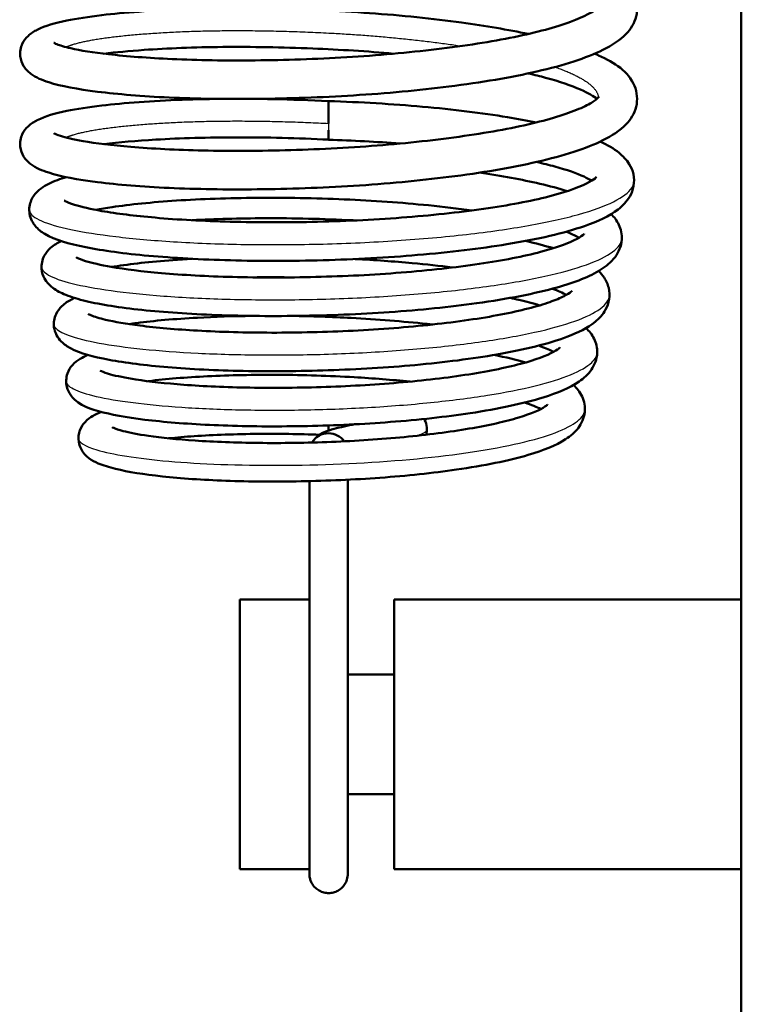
# Model space of a CAD drawing. Header units: millimetres. Extents: x 155 to 950, y -844 to 1327.
# Tile 4 of 58: x 252 to 271, y 87 to 113. Entities that reach past the tile are written whole.
import ezdxf

# ---------------------------------------------------------------- set-up
doc = ezdxf.new("R2010")
doc.units = ezdxf.units.MM
doc.header["$LTSCALE"] = 0.75
doc.layers.add('Visible', color=7, linetype='Continuous', lineweight=50)
doc.layers.add('Visible Narrow', color=7, linetype='Continuous', lineweight=25)

msp = doc.modelspace()

# ---------------------------------------------------------------- linework, layer by layer
at = {"layer": 'Visible'}
for p, q in [((271.063, 83.194, 27.449), (271.063, 192.994, 27.449)), ((258.063, 97.694, 21.449), (259.864, 97.694, 21.449)), ((262.063, 97.694, 21.449), (271.063, 97.694, 21.449)), ((260.861, 95.744, 21.449), (262.063, 95.744, 21.449)), ((260.861, 92.644, 21.449), (262.063, 92.644, 21.449)), ((258.063, 90.694, 21.449), (259.864, 90.694, 21.449)), ((262.063, 90.694, 21.449), (271.063, 90.694, 21.449))]:
    msp.add_line(p, q, dxfattribs=at)
at = {"layer": 'Visible', "extrusion": (1, -3.92813e-10, -2.36661e-10)}
msp.add_arc((110.113, 15.542, 260.363), 0.5, 0.1404, 98.9739, dxfattribs=at)
at = {"layer": 'Visible', "extrusion": (1, 3.839e-13, -1.5492e-12)}
msp.add_arc((110.113, 15.542, 260.363), 0.5, 120.7537, 180, dxfattribs=at)
at = {"layer": 'Visible', "extrusion": (1, 0, 0)}
msp.add_arc((102.454, 15.912, 260.363), 0.5, 120.0351, 140.0355, dxfattribs=at)
at = {"layer": 'Visible', "extrusion": (-0.083932, -0.159814, 0.983572)}
for start, end in [(117.3189, 177.1672), (63.3877, 117.3189)]:
    msp.add_arc((183.31, 211.386, -16.69), 0.5, start, end, dxfattribs=at)
at = {"layer": 'Visible', "extrusion": (-1, 0, 0)}
for centre in [(-94.194, 21.449, -258.063), (-94.194, 21.449, -262.063)]:
    msp.add_arc(centre, 3.5, 0, 180, dxfattribs=at)
at = {"layer": 'Visible'}
for points, knots in [([(267.261, 114.187, 20.315), (267.296, 114.172, 20.375), (267.33, 114.157, 20.437), (267.789, 113.946, 21.283), (268.13, 113.734, 22.141), (268.362, 113.188, 23.305), (268.381, 112.988, 23.651), (268.292, 112.632, 24.348), (268.194, 112.481, 24.706), (267.915, 112.189, 25.552), (267.713, 112.06, 26.044), (267.043, 111.727, 27.361), (266.464, 111.542, 28.155), (265.104, 111.229, 29.431), (264.32, 111.098, 29.947), (262.701, 110.894, 30.634), (261.855, 110.815, 30.839), (260.176, 110.709, 30.959), (259.323, 110.68, 30.883), (257.709, 110.662, 30.467), (256.928, 110.675, 30.125), (255.529, 110.739, 29.222), (254.896, 110.792, 28.647), (253.847, 110.922, 27.342), (253.426, 111, 26.594), (252.93, 111.16, 25.387), (252.785, 111.217, 24.94), (252.578, 111.372, 24.309), (252.512, 111.434, 24.115), (252.413, 111.593, 23.788), (252.378, 111.681, 23.649), (252.354, 111.889, 23.356), (252.378, 112.008, 23.196), (252.463, 112.186, 22.879), (252.517, 112.251, 22.72), (252.649, 112.375, 22.32), (252.728, 112.423, 22.075), (253.017, 112.568, 21.22), (253.261, 112.637, 20.611), (253.834, 112.755, 19.572), (254.138, 112.802, 19.124), (255.066, 112.911, 18.019), (255.781, 112.964, 17.416), (257.296, 113.019, 16.543), (258.105, 113.024, 16.238), (259.747, 112.992, 15.91), (260.602, 112.955, 15.881), (262.25, 112.836, 16.09), (263.064, 112.752, 16.331), (264.432, 112.565, 16.988), (265.018, 112.466, 17.377), (265.54, 112.354, 17.829)], [107.169127, 107.169127, 107.169127, 107.169127, 107.190615, 107.190615, 107.464965, 107.464965, 107.582446, 107.582446, 107.701109, 107.701109, 107.863836, 107.863836, 108.155366, 108.155366, 108.431114, 108.431114, 108.686474, 108.686474, 108.936959, 108.936959, 109.186278, 109.186278, 109.436877, 109.436877, 109.690065, 109.690065, 109.831244, 109.831244, 109.894777, 109.894777, 109.944308, 109.944308, 110.002931, 110.002931, 110.056365, 110.056365, 110.134577, 110.134577, 110.330573, 110.330573, 110.492276, 110.492276, 110.764749, 110.764749, 111.017112, 111.017112, 111.267328, 111.267328, 111.516756, 111.516756, 111.725896, 111.725896, 111.725896, 111.725896]), ([(253.241, 112.124, 24.624), (253.241, 112.124, 24.63), (253.241, 112.124, 24.636), (253.242, 112.123, 24.893), (253.27, 112.107, 25.145), (253.393, 112.058, 25.801), (253.518, 112.019, 26.204), (253.927, 111.927, 27.167), (254.263, 111.873, 27.716), (255.126, 111.776, 28.78), (255.688, 111.731, 29.285), (256.963, 111.673, 30.127), (257.701, 111.662, 30.458), (259.229, 111.677, 30.87), (260.04, 111.704, 30.953), (261.627, 111.799, 30.86), (262.424, 111.87, 30.682), (263.892, 112.047, 30.089), (264.583, 112.154, 29.668), (265.757, 112.394, 28.646), (266.261, 112.531, 28.035), (266.994, 112.801, 26.72), (267.246, 112.948, 25.998), (267.363, 113.055, 25.005), (267.374, 113.073, 24.748), (267.374, 113.073, 24.49)], [5.925166, 5.925166, 5.925166, 5.925166, 5.927007, 5.927007, 6.002397, 6.002397, 6.127857, 6.127857, 6.317759, 6.317759, 6.53983, 6.53983, 6.776327, 6.776327, 7.014642, 7.014642, 7.254117, 7.254117, 7.492509, 7.492509, 7.726743, 7.726743, 7.951379, 7.951379, 8.028447, 8.028447, 8.028447, 8.028447]), ([(267.261, 111.843, 19.934), (267.296, 111.828, 19.995), (267.33, 111.813, 20.056), (267.789, 111.601, 20.903), (268.13, 111.39, 21.76), (268.362, 110.844, 22.924), (268.381, 110.644, 23.27), (268.292, 110.288, 23.967), (268.194, 110.137, 24.325), (267.915, 109.844, 25.172), (267.713, 109.716, 25.663), (267.043, 109.383, 26.98), (266.464, 109.198, 27.775), (265.104, 108.885, 29.051), (264.32, 108.754, 29.566), (262.701, 108.549, 30.253), (261.855, 108.47, 30.458), (260.176, 108.365, 30.579), (259.323, 108.336, 30.502), (257.709, 108.318, 30.086), (256.928, 108.33, 29.744), (255.529, 108.395, 28.841), (254.896, 108.447, 28.266), (253.847, 108.578, 26.961), (253.426, 108.656, 26.213), (252.93, 108.816, 25.006), (252.785, 108.873, 24.559), (252.578, 109.028, 23.928), (252.512, 109.09, 23.734), (252.413, 109.248, 23.407), (252.378, 109.337, 23.268), (252.354, 109.545, 22.975), (252.378, 109.664, 22.815), (252.463, 109.842, 22.498), (252.517, 109.907, 22.339), (252.649, 110.031, 21.939), (252.728, 110.079, 21.694), (253.017, 110.224, 20.839), (253.261, 110.293, 20.23), (253.834, 110.411, 19.191), (254.138, 110.458, 18.743), (255.066, 110.566, 17.638), (255.781, 110.62, 17.035), (257.296, 110.675, 16.162), (258.105, 110.68, 15.858), (259.401, 110.654, 15.599), (259.883, 110.638, 15.548), (260.363, 110.615, 15.543)], [112.002753, 112.002753, 112.002753, 112.002753, 112.024241, 112.024241, 112.298591, 112.298591, 112.416072, 112.416072, 112.534735, 112.534735, 112.697462, 112.697462, 112.988992, 112.988992, 113.26474, 113.26474, 113.5201, 113.5201, 113.770585, 113.770585, 114.019904, 114.019904, 114.270503, 114.270503, 114.523691, 114.523691, 114.66487, 114.66487, 114.728404, 114.728404, 114.777934, 114.777934, 114.836557, 114.836557, 114.889991, 114.889991, 114.968203, 114.968203, 115.164199, 115.164199, 115.325902, 115.325902, 115.598375, 115.598375, 115.850738, 115.850738, 115.994945, 115.994945, 115.994945, 115.994945]), ([(262.053, 111.843, 16.111), (261.369, 111.904, 15.955), (260.654, 111.949, 15.895), (259.16, 112.01, 15.985), (258.363, 112.024, 16.163), (256.883, 112.01, 16.757), (256.183, 111.982, 17.181), (255.195, 111.913, 18.024), (254.844, 111.88, 18.394), (254.537, 111.843, 18.794)], [4.4630182, 4.4630182, 4.4630182, 4.4630182, 4.673831, 4.673831, 4.9126297, 4.9126297, 5.1520129, 5.1520129, 5.3028443, 5.3028443, 5.3028443, 5.3028443]), ([(267.318, 110.671, 21.467), (267.246, 110.731, 20.959), (267.098, 110.823, 20.462), (266.661, 111.015, 19.471), (266.352, 111.121, 18.975), (265.848, 111.258, 18.356), (265.698, 111.295, 18.19), (265.54, 111.331, 18.032)], [3.6602878, 3.6602878, 3.6602878, 3.6602878, 3.8150744, 3.8150744, 3.9902859, 3.9902859, 4.0579436, 4.0579436, 4.0579436, 4.0579436]), ([(253.241, 109.78, 24.243), (253.241, 109.78, 24.335), (253.244, 109.778, 24.427), (253.273, 109.762, 24.824), (253.331, 109.736, 25.128), (253.543, 109.668, 25.92), (253.745, 109.62, 26.4), (254.326, 109.52, 27.436), (254.749, 109.469, 27.98), (255.782, 109.382, 28.983), (256.422, 109.347, 29.434), (257.82, 109.317, 30.123), (258.599, 109.321, 30.361), (260.174, 109.367, 30.578), (260.991, 109.41, 30.557), (262.552, 109.539, 30.263), (263.317, 109.626, 29.985), (264.691, 109.83, 29.211), (265.318, 109.949, 28.704), (266.334, 110.209, 27.545), (266.745, 110.352, 26.881), (267.138, 110.545, 25.845), (267.232, 110.603, 25.506), (267.351, 110.695, 24.817), (267.374, 110.729, 24.464), (267.374, 110.729, 24.109)], [1.292374, 1.292374, 1.292374, 1.292374, 1.319929, 1.319929, 1.41202, 1.41202, 1.566633, 1.566633, 1.769699, 1.769699, 1.999316, 1.999316, 2.237368, 2.237368, 2.47648, 2.47648, 2.715577, 2.715577, 2.953358, 2.953358, 3.184567, 3.184567, 3.290529, 3.290529, 3.396194, 3.396194, 3.396194, 3.396194]), ([(260.363, 110.613, 15.542), (261.187, 110.587, 15.541), (262.02, 110.538, 15.675), (263.586, 110.399, 16.194), (264.338, 110.307, 16.586), (265.26, 110.154, 17.275), (265.51, 110.108, 17.487), (265.746, 110.059, 17.715)], [0.0000105, 0.0000105, 0.0000105, 0.0000105, 0.2472673, 0.2472673, 0.4967186, 0.4967186, 0.595469, 0.595469, 0.595469, 0.595469]), ([(267.406, 109.564, 19.997), (267.593, 109.478, 20.371), (267.755, 109.383, 20.755), (267.996, 109.189, 21.421), (268.087, 109.095, 21.704), (268.206, 108.901, 22.165), (268.244, 108.812, 22.348), (268.308, 108.522, 22.896), (268.264, 108.303, 23.267), (268.091, 108.004, 23.96), (267.985, 107.898, 24.284), (267.639, 107.631, 25.222), (267.352, 107.499, 25.835), (266.474, 107.191, 27.238), (265.785, 107.032, 27.997), (264.292, 106.788, 29.096), (263.499, 106.693, 29.495), (261.884, 106.557, 29.984), (261.044, 106.511, 30.094), (259.404, 106.466, 30.041), (258.582, 106.465, 29.879), (257.057, 106.505, 29.311), (256.334, 106.545, 28.899), (255.069, 106.66, 27.88), (254.513, 106.735, 27.258), (253.612, 106.916, 25.877), (253.274, 107.009, 25.096), (252.915, 107.224, 24.062), (252.83, 107.286, 23.807), (252.731, 107.408, 23.492), (252.71, 107.438, 23.422), (252.632, 107.57, 23.147), (252.593, 107.706, 22.947), (252.611, 107.954, 22.575), (252.655, 108.063, 22.395), (252.768, 108.235, 22.011), (252.837, 108.299, 21.805), (253.036, 108.446, 21.216), (253.173, 108.508, 20.829), (253.405, 108.592, 20.282), (253.482, 108.617, 20.113), (253.565, 108.641, 19.946)], [0.882354, 0.882354, 0.882354, 0.882354, 1.009686, 1.009686, 1.10264, 1.10264, 1.164086, 1.164086, 1.289921, 1.289921, 1.396223, 1.396223, 1.60061, 1.60061, 1.901182, 1.901182, 2.161436, 2.161436, 2.409213, 2.409213, 2.653894, 2.653894, 2.897466, 2.897466, 3.142517, 3.142517, 3.395025, 3.395025, 3.477169, 3.477169, 3.500646, 3.500646, 3.571883, 3.571883, 3.635045, 3.635045, 3.702526, 3.702526, 3.826581, 3.826581, 3.882609, 3.882609, 3.882609, 3.882609]), ([(260.363, 109.615, 15.543), (259.563, 109.654, 15.547), (258.752, 109.674, 15.683), (257.238, 109.674, 16.199), (256.516, 109.653, 16.586), (255.38, 109.585, 17.455), (254.923, 109.545, 17.91), (254.537, 109.499, 18.413)], [0.0000099, 0.0000099, 0.0000099, 0.0000099, 0.2403179, 0.2403179, 0.4797963, 0.4797963, 0.6697488, 0.6697488, 0.6697488, 0.6697488]), ([(267.184, 108.549, 20.671), (267.133, 108.581, 20.441), (267.067, 108.618, 20.214), (266.802, 108.74, 19.48), (266.542, 108.831, 18.99), (266.083, 108.957, 18.335), (265.924, 108.996, 18.135), (265.755, 109.035, 17.943)], [19.7496219, 19.7496219, 19.7496219, 19.7496219, 19.8206691, 19.8206691, 19.9865633, 19.9865633, 20.063663, 20.063663, 20.063663, 20.063663]), ([(253.504, 108.037, 23.996), (253.504, 108.037, 24.158), (253.515, 108.03, 24.321), (253.576, 107.997, 24.829), (253.66, 107.961, 25.172), (253.947, 107.872, 26.006), (254.192, 107.815, 26.49), (254.866, 107.697, 27.503), (255.338, 107.638, 28.019), (256.449, 107.54, 28.926), (257.114, 107.504, 29.311), (258.533, 107.466, 29.86), (259.308, 107.465, 30.024), (260.854, 107.504, 30.101), (261.647, 107.544, 30.012), (263.141, 107.662, 29.593), (263.863, 107.742, 29.257), (265.134, 107.931, 28.386), (265.703, 108.043, 27.84), (266.594, 108.279, 26.624), (266.938, 108.41, 25.938), (267.215, 108.565, 24.903), (267.27, 108.608, 24.577), (267.303, 108.64, 24.111), (267.307, 108.646, 23.974), (267.307, 108.646, 23.835)], [17.389061, 17.389061, 17.389061, 17.389061, 17.437698, 17.437698, 17.542914, 17.542914, 17.703756, 17.703756, 17.909777, 17.909777, 18.134941, 18.134941, 18.366401, 18.366401, 18.599692, 18.599692, 18.833339, 18.833339, 19.065532, 19.065532, 19.291289, 19.291289, 19.390342, 19.390342, 19.431713, 19.431713, 19.431713, 19.431713]), ([(264.274, 108.758, 16.727), (264.85, 108.676, 17.084), (265.38, 108.579, 17.523), (266.094, 108.411, 18.297), (266.332, 108.347, 18.598), (266.546, 108.278, 18.913)], [5.1418351, 5.1418351, 5.1418351, 5.1418351, 5.3460789, 5.3460789, 5.4617822, 5.4617822, 5.4617822, 5.4617822]), ([(264.073, 107.777, 16.689), (263.717, 107.827, 16.465), (263.34, 107.872, 16.273), (262.26, 107.981, 15.841), (261.514, 108.033, 15.675), (260.014, 108.098, 15.583), (259.24, 108.112, 15.66), (257.77, 108.1, 16.049), (257.056, 108.075, 16.369), (255.785, 107.992, 17.207), (255.211, 107.933, 17.737), (254.597, 107.841, 18.534), (254.456, 107.817, 18.74), (254.327, 107.792, 18.953)], [15.75197, 15.75197, 15.75197, 15.75197, 15.878282, 15.878282, 16.102338, 16.102338, 16.329652, 16.329652, 16.558532, 16.558532, 16.7871, 16.7871, 16.861661, 16.861661, 16.861661, 16.861661]), ([(267.688, 107.685, 21.264), (267.766, 107.607, 21.497), (267.836, 107.516, 21.73), (267.941, 107.294, 22.2), (267.971, 107.158, 22.438), (267.953, 106.852, 22.977), (267.882, 106.693, 23.287), (267.689, 106.436, 23.943), (267.563, 106.334, 24.294), (267.131, 106.059, 25.339), (266.755, 105.915, 26.023), (265.719, 105.623, 27.366), (265.003, 105.483, 28.01), (263.507, 105.275, 28.901), (262.731, 105.197, 29.204), (261.166, 105.089, 29.525), (260.358, 105.056, 29.558), (258.803, 105.034, 29.366), (258.035, 105.043, 29.141), (256.631, 105.1, 28.469), (255.977, 105.148, 28.015), (254.855, 105.273, 26.934), (254.377, 105.352, 26.292), (253.81, 105.494, 25.247), (253.643, 105.547, 24.873), (253.379, 105.661, 24.192), (253.273, 105.717, 23.886), (253.11, 105.856, 23.405), (253.048, 105.922, 23.225), (252.959, 106.082, 22.914), (252.93, 106.17, 22.779), (252.912, 106.381, 22.475), (252.942, 106.505, 22.303), (253.037, 106.689, 21.958), (253.097, 106.756, 21.784), (253.243, 106.886, 21.354), (253.332, 106.938, 21.094), (253.428, 106.984, 20.837)], [5.73014, 5.73014, 5.73014, 5.73014, 5.807424, 5.807424, 5.889167, 5.889167, 5.993468, 5.993468, 6.108536, 6.108536, 6.342596, 6.342596, 6.624676, 6.624676, 6.868721, 6.868721, 7.104984, 7.104984, 7.338922, 7.338922, 7.57219, 7.57219, 7.807831, 7.807831, 7.93133, 7.93133, 8.029475, 8.029475, 8.089291, 8.089291, 8.137774, 8.137774, 8.200406, 8.200406, 8.258517, 8.258517, 8.342065, 8.342065, 8.342065, 8.342065]), ([(256.824, 107.525, 16.634), (257.41, 107.556, 16.299), (258.049, 107.574, 16.045), (259.448, 107.579, 15.709), (260.232, 107.561, 15.65), (261.014, 107.522, 15.719), (261.035, 107.521, 15.721), (261.056, 107.52, 15.723)], [8.8944462, 8.8944462, 8.8944462, 8.8944462, 9.0964086, 9.0964086, 9.326091, 9.326091, 9.3323869, 9.3323869, 9.3323869, 9.3323869]), ([(253.816, 106.567, 23.735), (253.816, 106.567, 23.883), (253.826, 106.56, 24.03), (253.881, 106.531, 24.5), (253.959, 106.499, 24.82), (254.223, 106.416, 25.605), (254.452, 106.363, 26.063), (255.084, 106.253, 27.026), (255.528, 106.198, 27.519), (256.577, 106.106, 28.39), (257.208, 106.071, 28.763), (258.557, 106.035, 29.298), (259.294, 106.035, 29.461), (260.771, 106.072, 29.547), (261.529, 106.11, 29.469), (262.962, 106.224, 29.082), (263.655, 106.3, 28.767), (264.877, 106.481, 27.946), (265.424, 106.588, 27.43), (266.286, 106.814, 26.276), (266.621, 106.94, 25.623), (266.894, 107.089, 24.636), (266.95, 107.131, 24.325), (266.986, 107.165, 23.868), (266.991, 107.171, 23.725), (266.991, 107.171, 23.581)], [13.006927, 13.006927, 13.006927, 13.006927, 13.051045, 13.051045, 13.149091, 13.149091, 13.300958, 13.300958, 13.496305, 13.496305, 13.710981, 13.710981, 13.931787, 13.931787, 14.154851, 14.154851, 14.378292, 14.378292, 14.599915, 14.599915, 14.815735, 14.815735, 14.910493, 14.910493, 14.953478, 14.953478, 14.953478, 14.953478]), ([(266.855, 107.069, 20.422), (266.82, 107.09, 20.274), (266.778, 107.113, 20.129), (266.67, 107.166, 19.805), (266.6, 107.196, 19.628), (266.522, 107.227, 19.454)], [15.2711875, 15.2711875, 15.2711875, 15.2711875, 15.3169375, 15.3169375, 15.3746706, 15.3746706, 15.3746706, 15.3746706]), ([(256.824, 106.524, 16.666), (256.653, 106.514, 16.769), (256.487, 106.504, 16.879), (255.742, 106.449, 17.425), (255.22, 106.39, 17.956), (254.788, 106.319, 18.581), (254.768, 106.315, 18.611), (254.747, 106.312, 18.641)], [12.1816153, 12.1816153, 12.1816153, 12.1816153, 12.2411856, 12.2411856, 12.4591391, 12.4591391, 12.4700878, 12.4700878, 12.4700878, 12.4700878]), ([(263.574, 106.298, 16.521), (263.241, 106.341, 16.337), (262.891, 106.379, 16.182), (262.058, 106.457, 15.894), (261.558, 106.492, 15.783), (261.054, 106.519, 15.729)], [11.4767671, 11.4767671, 11.4767671, 11.4767671, 11.5908554, 11.5908554, 11.7423708, 11.7423708, 11.7423708, 11.7423708]), ([(267.365, 106.209, 21.045), (267.416, 106.157, 21.194), (267.462, 106.101, 21.343), (267.557, 105.96, 21.675), (267.6, 105.869, 21.858), (267.67, 105.581, 22.378), (267.633, 105.366, 22.719), (267.474, 105.077, 23.344), (267.378, 104.976, 23.63), (267.076, 104.73, 24.441), (266.834, 104.611, 24.966), (266.073, 104.323, 26.236), (265.454, 104.171, 26.949), (264.095, 103.933, 27.995), (263.366, 103.84, 28.381), (261.881, 103.705, 28.858), (261.112, 103.659, 28.973), (259.608, 103.608, 28.948), (258.854, 103.603, 28.812), (257.45, 103.631, 28.314), (256.782, 103.664, 27.948), (255.609, 103.762, 27.033), (255.091, 103.827, 26.473), (254.247, 103.985, 25.224), (253.927, 104.068, 24.515), (253.586, 104.253, 23.578), (253.507, 104.304, 23.352), (253.387, 104.426, 23.006), (253.344, 104.481, 22.882), (253.278, 104.609, 22.651), (253.253, 104.68, 22.544), (253.229, 104.87, 22.28), (253.251, 104.992, 22.122), (253.336, 105.175, 21.808), (253.391, 105.244, 21.65), (253.528, 105.376, 21.257), (253.613, 105.428, 21.016), (253.725, 105.485, 20.711), (253.75, 105.497, 20.645), (253.776, 105.509, 20.579)], [10.214594, 10.214594, 10.214594, 10.214594, 10.264275, 10.264275, 10.326478, 10.326478, 10.443906, 10.443906, 10.538531, 10.538531, 10.713735, 10.713735, 10.991077, 10.991077, 11.233025, 11.233025, 11.460526, 11.460526, 11.684496, 11.684496, 11.907466, 11.907466, 12.131602, 12.131602, 12.362314, 12.362314, 12.435536, 12.435536, 12.478024, 12.478024, 12.517034, 12.517034, 12.575648, 12.575648, 12.629211, 12.629211, 12.706748, 12.706748, 12.728263, 12.728263, 12.728263, 12.728263]), ([(258.395, 106.043, 16.058), (258.702, 106.047, 15.964), (259.015, 106.047, 15.893), (259.352, 106.043, 15.841), (259.375, 106.042, 15.837), (259.398, 106.042, 15.834)], [13.3991164, 13.3991164, 13.3991164, 13.3991164, 13.4946425, 13.4946425, 13.5015734, 13.5015734, 13.5015734, 13.5015734]), ([(266.525, 105.589, 20.176), (266.482, 105.614, 20.007), (266.429, 105.641, 19.841), (266.309, 105.695, 19.52), (266.242, 105.722, 19.363), (266.167, 105.75, 19.21)], [10.9904602, 10.9904602, 10.9904602, 10.9904602, 11.0430565, 11.0430565, 11.0946801, 11.0946801, 11.0946801, 11.0946801]), ([(254.128, 105.097, 23.466), (254.128, 105.097, 23.488), (254.128, 105.097, 23.511), (254.133, 105.093, 23.77), (254.163, 105.076, 24.008), (254.29, 105.024, 24.615), (254.418, 104.984, 24.981), (254.81, 104.891, 25.824), (255.116, 104.838, 26.291), (255.899, 104.738, 27.202), (256.409, 104.693, 27.636), (257.556, 104.628, 28.344), (258.213, 104.61, 28.616), (259.574, 104.608, 28.942), (260.297, 104.625, 28.997), (261.706, 104.696, 28.876), (262.411, 104.75, 28.698), (263.706, 104.891, 28.136), (264.313, 104.979, 27.744), (265.341, 105.177, 26.803), (265.778, 105.289, 26.244), (266.247, 105.455, 25.347), (266.372, 105.508, 25.047), (266.552, 105.601, 24.461), (266.612, 105.641, 24.174), (266.665, 105.685, 23.702), (266.674, 105.697, 23.517), (266.674, 105.697, 23.333)], [8.820783, 8.820783, 8.820783, 8.820783, 8.827433, 8.827433, 8.898699, 8.898699, 9.014101, 9.014101, 9.179187, 9.179187, 9.375815, 9.375815, 9.583965, 9.583965, 9.795702, 9.795702, 10.008724, 10.008724, 10.221393, 10.221393, 10.430831, 10.430831, 10.528944, 10.528944, 10.616873, 10.616873, 10.672054, 10.672054, 10.672054, 10.672054]), ([(265.068, 105.509, 17.655), (265.147, 105.492, 17.73), (265.224, 105.475, 17.808), (265.489, 105.413, 18.087), (265.667, 105.366, 18.299), (265.833, 105.317, 18.52)], [14.118024, 14.118024, 14.118024, 14.118024, 14.1510793, 14.1510793, 14.234998, 14.234998, 14.234998, 14.234998]), ([(258.388, 105.044, 16.063), (257.889, 105.038, 16.22), (257.407, 105.022, 16.438), (256.372, 104.966, 17.07), (255.833, 104.918, 17.533), (255.324, 104.85, 18.147), (255.257, 104.841, 18.231), (255.194, 104.831, 18.316)], [7.8761625, 7.8761625, 7.8761625, 7.8761625, 8.0322535, 8.0322535, 8.2403038, 8.2403038, 8.2723808, 8.2723808, 8.2723808, 8.2723808]), ([(263.045, 104.819, 16.365), (262.999, 104.824, 16.343), (262.953, 104.83, 16.322), (262.291, 104.903, 16.032), (261.622, 104.956, 15.858), (260.438, 105.018, 15.744), (259.916, 105.035, 15.758), (259.404, 105.043, 15.831)], [7.3997275, 7.3997275, 7.3997275, 7.3997275, 7.4150568, 7.4150568, 7.6178031, 7.6178031, 7.7721067, 7.7721067, 7.7721067, 7.7721067]), ([(267.037, 104.729, 20.824), (267.119, 104.651, 21.052), (267.192, 104.561, 21.281), (267.299, 104.342, 21.723), (267.331, 104.212, 21.94), (267.321, 103.922, 22.423), (267.26, 103.769, 22.698), (267.089, 103.523, 23.273), (266.978, 103.426, 23.576), (266.612, 103.175, 24.467), (266.305, 103.047, 25.049), (265.42, 102.771, 26.278), (264.77, 102.633, 26.902), (263.404, 102.427, 27.769), (262.695, 102.349, 28.067), (261.265, 102.239, 28.397), (260.528, 102.204, 28.445), (259.105, 102.173, 28.302), (258.4, 102.177, 28.114), (257.106, 102.219, 27.531), (256.501, 102.258, 27.131), (255.456, 102.363, 26.17), (255.006, 102.431, 25.596), (254.284, 102.596, 24.331), (254.022, 102.657, 23.611), (253.744, 102.909, 22.837), (253.709, 102.946, 22.74), (253.635, 103.049, 22.523), (253.597, 103.122, 22.404), (253.548, 103.315, 22.133), (253.555, 103.445, 21.981), (253.623, 103.638, 21.693), (253.671, 103.711, 21.556), (253.786, 103.841, 21.231), (253.856, 103.891, 21.039), (253.988, 103.971, 20.677), (254.052, 104.003, 20.507), (254.12, 104.031, 20.337)], [14.501938, 14.501938, 14.501938, 14.501938, 14.578317, 14.578317, 14.653495, 14.653495, 14.747478, 14.747478, 14.847999, 14.847999, 15.046092, 15.046092, 15.309992, 15.309992, 15.535345, 15.535345, 15.75132, 15.75132, 15.964589, 15.964589, 16.177145, 16.177145, 16.391681, 16.391681, 16.616969, 16.616969, 16.649649, 16.649649, 16.692381, 16.692381, 16.750613, 16.750613, 16.798441, 16.798441, 16.861144, 16.861144, 16.916556, 16.916556, 16.916556, 16.916556]), ([(254.439, 103.627, 23.201), (254.439, 103.627, 23.36), (254.452, 103.619, 23.52), (254.518, 103.588, 23.984), (254.6, 103.558, 24.286), (254.871, 103.483, 25.016), (255.098, 103.436, 25.436), (255.712, 103.34, 26.306), (256.135, 103.294, 26.744), (257.123, 103.22, 27.505), (257.709, 103.194, 27.824), (258.953, 103.173, 28.266), (259.628, 103.179, 28.389), (260.971, 103.225, 28.418), (261.656, 103.266, 28.322), (262.941, 103.381, 27.923), (263.557, 103.456, 27.614), (264.634, 103.631, 26.829), (265.11, 103.733, 26.343), (265.842, 103.942, 25.272), (266.117, 104.058, 24.674), (266.313, 104.18, 23.784), (266.347, 104.21, 23.511), (266.357, 104.221, 23.186), (266.357, 104.222, 23.134), (266.357, 104.222, 23.082)], [4.833184, 4.833184, 4.833184, 4.833184, 4.880957, 4.880957, 4.974201, 4.974201, 5.115595, 5.115595, 5.29491, 5.29491, 5.49036, 5.49036, 5.690995, 5.690995, 5.893458, 5.893458, 6.096111, 6.096111, 6.296652, 6.296652, 6.490329, 6.490329, 6.572419, 6.572419, 6.587952, 6.587952, 6.587952, 6.587952]), ([(266.194, 104.108, 19.933), (266.183, 104.115, 19.893), (266.171, 104.121, 19.853), (266.07, 104.173, 19.523), (265.951, 104.223, 19.24), (265.81, 104.273, 18.969)], [6.905784, 6.905784, 6.905784, 6.905784, 6.918289, 6.918289, 7.0106786, 7.0106786, 7.0106786, 7.0106786]), ([(262.474, 103.34, 16.226), (262.009, 103.387, 16.052), (261.519, 103.426, 15.934), (260.379, 103.491, 15.804), (259.71, 103.512, 15.835), (258.426, 103.52, 16.104), (257.794, 103.506, 16.346), (256.657, 103.451, 17.011), (256.136, 103.408, 17.443), (255.696, 103.353, 17.953), (255.685, 103.352, 17.966), (255.674, 103.351, 17.979)], [3.5241362, 3.5241362, 3.5241362, 3.5241362, 3.6732028, 3.6732028, 3.8690506, 3.8690506, 4.0667628, 4.0667628, 4.2645733, 4.2645733, 4.2696575, 4.2696575, 4.2696575, 4.2696575]), ([(266.711, 103.252, 20.602), (266.8, 103.17, 20.839), (266.877, 103.075, 21.076), (266.99, 102.835, 21.543), (267.02, 102.686, 21.777), (266.986, 102.392, 22.257), (266.921, 102.253, 22.511), (266.746, 102.022, 23.061), (266.633, 101.929, 23.359), (266.253, 101.682, 24.24), (265.931, 101.556, 24.815), (265.032, 101.29, 25.984), (264.392, 101.161, 26.556), (263.068, 100.97, 27.334), (262.39, 100.898, 27.594), (261.027, 100.799, 27.862), (260.328, 100.768, 27.885), (258.977, 100.742, 27.709), (258.309, 100.748, 27.506), (257.095, 100.792, 26.911), (256.533, 100.83, 26.514), (255.571, 100.933, 25.57), (255.162, 100.999, 25.012), (254.671, 101.119, 24.1), (254.524, 101.164, 23.769), (254.227, 101.293, 23.013), (254.051, 101.376, 22.572), (253.913, 101.662, 22.116), (253.894, 101.718, 22.04), (253.868, 101.88, 21.834), (253.881, 101.992, 21.705), (253.949, 102.169, 21.449), (253.998, 102.238, 21.322), (254.112, 102.361, 21.021), (254.178, 102.407, 20.845), (254.317, 102.489, 20.472), (254.392, 102.523, 20.276), (254.472, 102.554, 20.081)], [18.590035, 18.590035, 18.590035, 18.590035, 18.669457, 18.669457, 18.751281, 18.751281, 18.83871, 18.83871, 18.937704, 18.937704, 19.135826, 19.135826, 19.387103, 19.387103, 19.600006, 19.600006, 19.804665, 19.804665, 20.008725, 20.008725, 20.21036, 20.21036, 20.414156, 20.414156, 20.523122, 20.523122, 20.660999, 20.660999, 20.689733, 20.689733, 20.739904, 20.739904, 20.785151, 20.785151, 20.843027, 20.843027, 20.906898, 20.906898, 20.906898, 20.906898]), ([(254.751, 102.158, 22.929), (254.751, 102.158, 23.095), (254.765, 102.149, 23.262), (254.838, 102.117, 23.726), (254.922, 102.088, 24.021), (255.198, 102.016, 24.722), (255.424, 101.973, 25.121), (256.028, 101.885, 25.943), (256.441, 101.843, 26.354), (257.396, 101.778, 27.058), (257.958, 101.756, 27.348), (259.15, 101.743, 27.746), (259.798, 101.752, 27.85), (261.074, 101.803, 27.849), (261.719, 101.846, 27.745), (262.925, 101.961, 27.341), (263.502, 102.035, 27.036), (264.509, 102.206, 26.269), (264.951, 102.306, 25.795), (265.616, 102.507, 24.765), (265.86, 102.617, 24.197), (266.017, 102.722, 23.362), (266.039, 102.745, 23.11), (266.041, 102.747, 22.848), (266.041, 102.748, 22.837), (266.041, 102.748, 22.826)], [1.042244, 1.042244, 1.042244, 1.042244, 1.092099, 1.092099, 1.183454, 1.183454, 1.319229, 1.319229, 1.490606, 1.490606, 1.675839, 1.675839, 1.86764, 1.86764, 2.058903, 2.058903, 2.250869, 2.250869, 2.441924, 2.441924, 2.623531, 2.623531, 2.698848, 2.698848, 2.702159, 2.702159, 2.702159, 2.702159]), ([(259.944, 101.781, 21.751), (259.985, 101.842, 21.696), (260.036, 101.894, 21.637), (260.143, 101.975, 21.503), (260.198, 102.005, 21.428), (260.336, 102.065, 21.229), (260.418, 102.09, 21.102), (260.673, 102.159, 20.74), (260.859, 102.198, 20.513), (261.049, 102.234, 20.289)], [0, 0, 0, 0, 0.0275931, 0.0275931, 0.0567754, 0.0567754, 0.1024382, 0.1024382, 0.1911486, 0.1911486, 0.1911486, 0.1911486]), ([(262.839, 102.372, 17.92), (262.843, 102.365, 17.925), (262.847, 102.357, 17.931), (262.881, 102.29, 17.978), (262.902, 102.22, 18.016), (262.913, 102.088, 18.082), (262.907, 102.024, 18.112), (262.891, 101.963, 18.143)], [0.34294128, 0.34294128, 0.34294128, 0.34294128, 0.34589612, 0.34589612, 0.3696946, 0.3696946, 0.39049715, 0.39049715, 0.39049715, 0.39049715]), ([(260.131, 101.963, 15.916), (259.597, 101.982, 15.934), (259.062, 101.989, 16.028), (257.957, 101.98, 16.38), (257.384, 101.959, 16.672), (256.644, 101.91, 17.217), (256.421, 101.891, 17.41), (256.214, 101.87, 17.619)], [0.0232036, 0.0232036, 0.0232036, 0.0232036, 0.1829525, 0.1829525, 0.3710413, 0.3710413, 0.4589123, 0.4589123, 0.4589123, 0.4589123]), ([(260.861, 90.578, 20.86), (260.861, 90.554, 20.86), (260.859, 90.53, 20.86), (260.848, 90.452, 20.86), (260.831, 90.399, 20.86), (260.788, 90.315, 20.86), (260.765, 90.281, 20.86), (260.708, 90.215, 20.86), (260.671, 90.182, 20.86), (260.595, 90.134, 20.86), (260.557, 90.116, 20.86), (260.479, 90.09, 20.86), (260.437, 90.082, 20.86), (260.355, 90.077, 20.86), (260.314, 90.079, 20.86), (260.232, 90.094, 20.86), (260.19, 90.107, 20.86), (260.111, 90.145, 20.86), (260.072, 90.17, 20.86), (260.022, 90.213, 20.86), (260.006, 90.228, 20.86), (259.955, 90.285, 20.86), (259.925, 90.333, 20.86), (259.892, 90.412, 20.86), (259.882, 90.443, 20.86), (259.872, 90.49, 20.86), (259.869, 90.508, 20.86), (259.865, 90.543, 20.86), (259.864, 90.561, 20.86), (259.864, 90.578, 20.86)], [0, 0, 0, 0, 0.0072331, 0.0072331, 0.0236147, 0.0236147, 0.0355165, 0.0355165, 0.0500176, 0.0500176, 0.0623887, 0.0623887, 0.074846, 0.074846, 0.0871066, 0.0871066, 0.0998842, 0.0998842, 0.113479, 0.113479, 0.1198885, 0.1198885, 0.1363505, 0.1363505, 0.1457827, 0.1457827, 0.1510356, 0.1510356, 0.1563478, 0.1563478, 0.1563478, 0.1563478])]:
    msp.add_open_spline(points, degree=3, knots=knots, dxfattribs=at)
for points in [[(262.215, 109.514, 15.785), (261.612, 109.559, 15.627), (260.984, 109.593, 15.544), (260.363, 109.613, 15.542)], [(265.471, 106.987, 17.852), (265.732, 106.928, 18.121), (265.973, 106.865, 18.41), (266.19, 106.797, 18.714)], [(264.656, 104.031, 17.465), (264.953, 103.971, 17.728), (265.227, 103.906, 18.018), (265.471, 103.836, 18.326)], [(265.861, 102.628, 19.691), (265.761, 102.681, 19.358), (265.62, 102.739, 19.036), (265.45, 102.797, 18.734)]]:
    msp.add_open_spline(points, degree=3, dxfattribs=at)
at = {"layer": 'Visible', "extrusion": (1, 0, 0)}
for points, knots in [([(259.864, 90.578, 20.86), (259.864, 90.583, 20.992), (259.864, 90.583, 21.125), (259.864, 90.602, 21.388), (259.864, 90.616, 21.519), (259.864, 90.721, 22.239), (259.864, 90.906, 22.822), (259.864, 91.446, 23.885), (259.864, 91.808, 24.378), (259.864, 92.661, 25.211), (259.864, 93.162, 25.562), (259.864, 94.237, 26.077), (259.864, 94.824, 26.248), (259.864, 96.007, 26.392), (259.864, 96.619, 26.366), (259.864, 97.785, 26.123), (259.864, 98.356, 25.902), (259.864, 99.383, 25.297), (259.864, 99.852, 24.905), (259.864, 100.432, 24.234), (259.864, 100.606, 23.997), (259.864, 100.76, 23.748)], [0, 0, 0, 0, 0.039702, 0.039702, 0.079197, 0.079197, 0.257982, 0.257982, 0.436767, 0.436767, 0.615551, 0.615551, 0.794336, 0.794336, 0.973121, 0.973121, 1.151908, 1.151908, 1.330633, 1.330633, 1.41793, 1.41793, 1.41793, 1.41793]), ([(260.861, 100.797, 23.687), (260.861, 100.532, 24.127), (260.861, 100.203, 24.534), (260.861, 99.393, 25.29), (260.861, 98.883, 25.629), (260.861, 97.797, 26.119), (260.861, 97.206, 26.276), (260.861, 96.019, 26.392), (260.861, 95.409, 26.352), (260.861, 94.248, 26.081), (260.861, 93.683, 25.847), (260.861, 92.67, 25.218), (260.861, 92.21, 24.815), (260.861, 91.453, 23.895), (260.861, 91.146, 23.366), (260.861, 90.724, 22.251), (260.861, 90.603, 21.651), (260.861, 90.579, 20.99), (260.861, 90.579, 20.925), (260.861, 90.578, 20.86)], [0.203246, 0.203246, 0.203246, 0.203246, 0.356935, 0.356935, 0.535719, 0.535719, 0.714503, 0.714503, 0.893288, 0.893288, 1.072073, 1.072073, 1.250857, 1.250857, 1.429642, 1.429642, 1.608427, 1.608427, 1.627973, 1.627973, 1.627973, 1.627973])]:
    msp.add_open_spline(points, degree=3, knots=knots, dxfattribs=at)
at = {"layer": 'Visible Narrow', "extrusion": (1, -3.9289e-10, -2.36342e-10)}
msp.add_arc((110.113, 15.542, 260.363), 0.5, 98.9739, 120.7537, dxfattribs=at)
at = {"layer": 'Visible Narrow'}
for points, weights, knots in [([(253.551, 112.014, 21.816), (253.631, 112.05, 21.479), (253.744, 112.085, 21.152), (254.485, 112.312, 19.011), (256.348, 112.404, 17.704), (258.211, 112.496, 16.397), (260.485, 112.373, 16.417), (262.256, 112.276, 16.433), (263.8, 112.042, 17.277)], [0.986891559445, 0.992203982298, 1, 0.951056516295, 1, 0.951056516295, 1, 0.96145150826, 0.983625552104], [-0.05066369, -0.05066369, -0.05066369, -0.05, -0.05, -0.04583333, -0.04583333, -0.04166667, -0.04166667, -0.03838495, -0.03838495, -0.03838495]), ([(266.232, 111.497, 19.502), (266.768, 111.311, 20.308), (267.056, 111.11, 21.229), (267.334, 110.915, 22.118), (267.36, 110.711, 23.047)], [0.975820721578, 0.978203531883, 1, 0.978955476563, 0.97600823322], [-0.035188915, -0.035188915, -0.035188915, -0.033333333, -0.033333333, -0.031541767, -0.031541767, -0.031541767]), ([(253.551, 109.67, 21.435), (253.631, 109.706, 21.098), (253.744, 109.74, 20.771), (254.485, 109.968, 18.63), (256.348, 110.06, 17.323), (258.156, 110.149, 16.055), (260.363, 110.035, 16.036)], [0.98689336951, 0.992205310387, 1, 0.951056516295, 1, 0.952436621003, 0.997317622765], [-0.008996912, -0.008996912, -0.008996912, -0.008333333, -0.008333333, -0.004166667, -0.004166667, -0.000117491, -0.000117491, -0.000117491])]:
    msp.add_rational_spline(points, weights, degree=2, knots=knots, dxfattribs=at)
for points, knots in [([(252.601, 107.793, 22.816), (252.601, 107.779, 22.925), (252.604, 107.764, 23.034), (252.635, 107.668, 23.772), (252.741, 107.586, 24.399), (253.102, 107.428, 25.609), (253.358, 107.353, 26.193), (254.006, 107.216, 27.282), (254.398, 107.154, 27.788), (255.295, 107.046, 28.691), (255.8, 107.002, 29.088), (256.892, 106.934, 29.75), (257.479, 106.91, 30.015), (258.702, 106.888, 30.396), (259.338, 106.889, 30.512), (260.618, 106.916, 30.589), (261.264, 106.942, 30.549), (262.525, 107.02, 30.316), (263.141, 107.071, 30.123), (264.308, 107.197, 29.593), (264.858, 107.271, 29.258), (265.86, 107.44, 28.463), (266.311, 107.534, 28.005), (267.086, 107.738, 26.993), (267.411, 107.848, 26.439), (267.913, 108.077, 25.27), (268.091, 108.197, 24.654), (268.252, 108.395, 23.632), (268.284, 108.473, 23.233), (268.284, 108.55, 22.835)], [-0.14978825, -0.14978825, -0.14978825, -0.14978825, -0.1484375, -0.1484375, -0.140625, -0.140625, -0.1328125, -0.1328125, -0.125, -0.125, -0.1171875, -0.1171875, -0.109375, -0.109375, -0.1015625, -0.1015625, -0.09375, -0.09375, -0.0859375, -0.0859375, -0.078125, -0.078125, -0.0703125, -0.0703125, -0.0625, -0.0625, -0.0546875, -0.0546875, -0.04979377, -0.04979377, -0.04979377, -0.04979377]), ([(252.92, 106.313, 22.574), (252.92, 106.252, 23.04), (252.965, 106.191, 23.508), (253.168, 106.055, 24.561), (253.357, 105.981, 25.142), (253.872, 105.842, 26.241), (254.198, 105.777, 26.76), (254.967, 105.663, 27.705), (255.411, 105.614, 28.131), (256.391, 105.534, 28.865), (256.926, 105.504, 29.172), (258.057, 105.466, 29.649), (258.653, 105.458, 29.82), (259.868, 105.467, 30.012), (260.487, 105.483, 30.034), (261.714, 105.539, 29.93), (262.321, 105.58, 29.802), (263.485, 105.684, 29.406), (264.042, 105.747, 29.137), (265.074, 105.895, 28.473), (265.549, 105.979, 28.077), (266.386, 106.163, 27.184), (266.749, 106.264, 26.686), (267.341, 106.477, 25.617), (267.57, 106.59, 25.046), (267.88, 106.821, 23.865), (267.96, 106.94, 23.255), (267.965, 107.063, 22.628), (267.965, 107.066, 22.611), (267.965, 107.069, 22.595)], [-0.34978674, -0.34978674, -0.34978674, -0.34978674, -0.34375, -0.34375, -0.3359375, -0.3359375, -0.328125, -0.328125, -0.3203125, -0.3203125, -0.3125, -0.3125, -0.3046875, -0.3046875, -0.296875, -0.296875, -0.2890625, -0.2890625, -0.28125, -0.28125, -0.2734375, -0.2734375, -0.265625, -0.265625, -0.2578125, -0.2578125, -0.25, -0.25, -0.24978851, -0.24978851, -0.24978851, -0.24978851]), ([(253.239, 104.832, 22.334), (253.239, 104.804, 22.549), (253.249, 104.777, 22.763), (253.321, 104.676, 23.553), (253.446, 104.603, 24.124), (253.832, 104.464, 25.219), (254.093, 104.399, 25.743), (254.736, 104.281, 26.715), (255.119, 104.228, 27.162), (255.982, 104.139, 27.951), (256.463, 104.103, 28.294), (257.495, 104.052, 28.854), (258.046, 104.036, 29.071), (259.185, 104.028, 29.368), (259.773, 104.035, 29.447), (260.952, 104.072, 29.461), (261.542, 104.102, 29.396), (262.69, 104.186, 29.128), (263.247, 104.239, 28.923), (264.294, 104.365, 28.386), (264.784, 104.439, 28.054), (265.667, 104.604, 27.281), (266.06, 104.696, 26.84), (266.727, 104.892, 25.877), (266.999, 104.996, 25.355), (267.408, 105.214, 24.259), (267.543, 105.327, 23.686), (267.632, 105.49, 22.855), (267.646, 105.539, 22.605), (267.646, 105.589, 22.354)], [-0.54977091, -0.54977091, -0.54977091, -0.54977091, -0.546875, -0.546875, -0.5390625, -0.5390625, -0.53125, -0.53125, -0.5234375, -0.5234375, -0.515625, -0.515625, -0.5078125, -0.5078125, -0.5, -0.5, -0.4921875, -0.4921875, -0.484375, -0.484375, -0.4765625, -0.4765625, -0.46875, -0.46875, -0.4609375, -0.4609375, -0.453125, -0.453125, -0.44977961, -0.44977961, -0.44977961, -0.44977961]), ([(253.558, 103.352, 22.093), (253.558, 103.284, 22.629), (253.622, 103.216, 23.165), (253.881, 103.082, 24.225), (254.08, 103.017, 24.748), (254.599, 102.897, 25.731), (254.92, 102.842, 26.191), (255.666, 102.747, 27.022), (256.09, 102.706, 27.392), (257.018, 102.644, 28.02), (257.522, 102.622, 28.278), (258.577, 102.598, 28.666), (259.129, 102.597, 28.795), (260.248, 102.617, 28.919), (260.816, 102.637, 28.912), (261.932, 102.701, 28.763), (262.481, 102.744, 28.621), (263.528, 102.851, 28.208), (264.026, 102.915, 27.938), (264.94, 103.06, 27.285), (265.356, 103.142, 26.903), (266.082, 103.32, 26.049), (266.391, 103.417, 25.578), (266.885, 103.619, 24.574), (267.068, 103.726, 24.042), (267.279, 103.925, 23.041), (267.327, 104.016, 22.577), (267.327, 104.108, 22.113)], [-0.74976373, -0.74976373, -0.74976373, -0.74976373, -0.7421875, -0.7421875, -0.734375, -0.734375, -0.7265625, -0.7265625, -0.71875, -0.71875, -0.7109375, -0.7109375, -0.703125, -0.703125, -0.6953125, -0.6953125, -0.6875, -0.6875, -0.6796875, -0.6796875, -0.671875, -0.671875, -0.6640625, -0.6640625, -0.65625, -0.65625, -0.64976445, -0.64976445, -0.64976445, -0.64976445]), ([(253.877, 101.872, 21.847), (253.877, 101.768, 22.675), (254.038, 101.665, 23.504), (254.752, 101.451, 25.255), (255.399, 101.347, 26.137), (257.04, 101.205, 27.501), (258.033, 101.166, 27.981), (260.134, 101.174, 28.422), (261.24, 101.22, 28.384), (263.306, 101.394, 27.795), (264.263, 101.523, 27.245), (265.804, 101.844, 25.761), (266.385, 102.035, 24.827), (266.869, 102.342, 23.303), (266.967, 102.447, 22.775), (267.005, 102.578, 22.12), (267.008, 102.603, 21.997), (267.008, 102.627, 21.874)], [-0.9497809, -0.9497809, -0.9497809, -0.9497809, -0.9375, -0.9375, -0.921875, -0.921875, -0.90625, -0.90625, -0.890625, -0.890625, -0.875, -0.875, -0.859375, -0.859375, -0.8515625, -0.8515625, -0.8497607, -0.8497607, -0.8497607, -0.8497607])]:
    msp.add_open_spline(points, degree=3, knots=knots, dxfattribs=at)
at = {"layer": 'Visible Narrow', "extrusion": (-2.9085e-12, 0.987055, 0.16038)}
msp.add_open_spline([(262.653, 101.937, 19.098), (262.708, 101.955, 18.988), (262.816, 101.996, 18.735), (262.888, 102.047, 18.418), (262.908, 102.085, 18.187), (262.91, 102.097, 18.113), (262.91, 102.103, 18.074)], degree=3, knots=[-0.5421162, -0.5421162, -0.5421162, -0.5421162, -0.5, -0.4488265, -0.4375, -0.4249776, -0.4249776, -0.4249776, -0.4249776], dxfattribs=at)
at = {"layer": 'Visible Narrow', "extrusion": (1, 0, 0)}
msp.add_rational_spline([(260.861, 90.578, 20.86), (260.861, 90.578, 21.072), (260.861, 90.59, 21.281), (260.861, 90.614, 21.485), (260.861, 91.277, 27.284), (260.861, 97.267, 29.578), (260.861, 100.797, 23.687)], [0.910927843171, 0.938895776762, 0.968586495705, 1, 0.520583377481, 0.442425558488, 0.765526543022], degree=3, knots=[0.4725789, 0.4725789, 0.4725789, 0.4725789, 0.5, 0.5, 0.5, 0.9184865, 0.9184865, 0.9184865, 0.9184865], dxfattribs=at)

doc.saveas('drawing.dxf')
